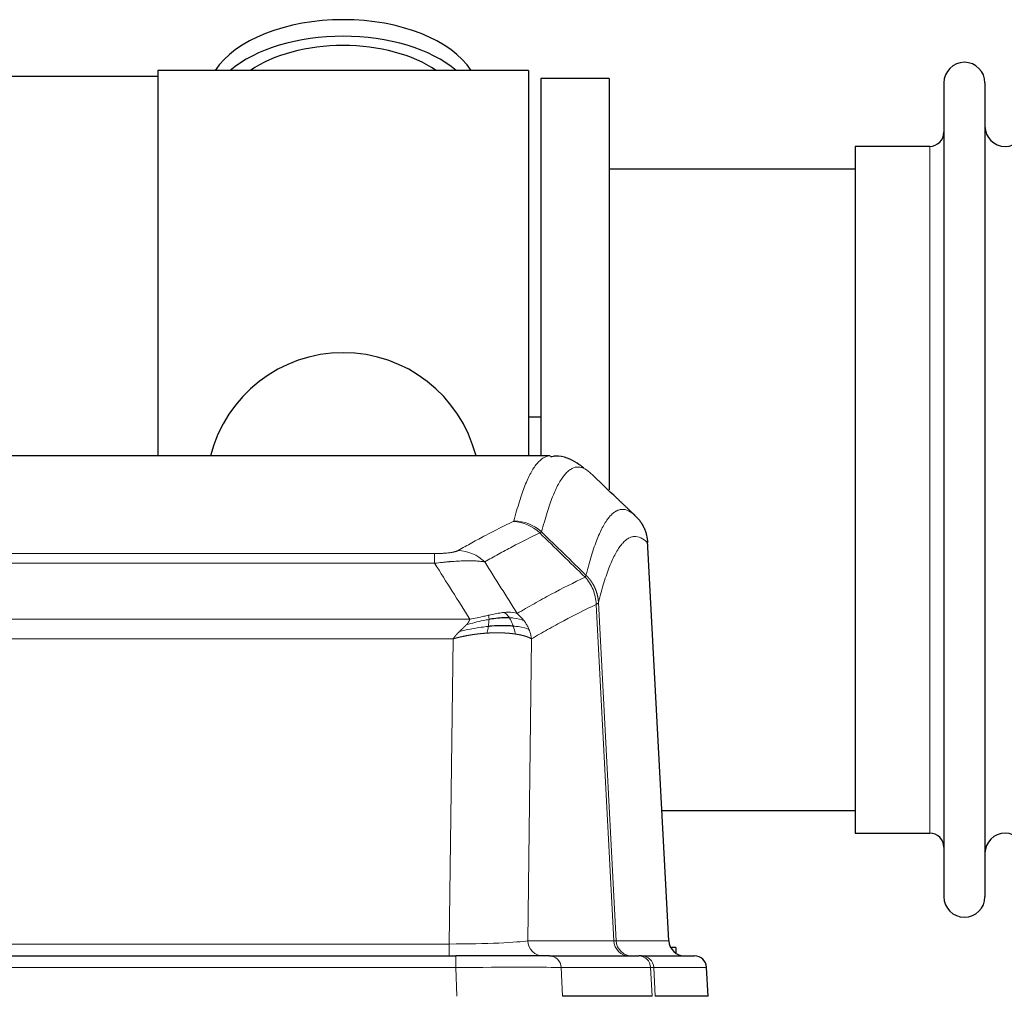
# Model space of a CAD drawing. Header units: inches. Extents: x 0 to 20790, y -12 to 14700.
# Tile 111 of 256: x 2855 to 3099, y 11830 to 12072. Entities that reach past the tile are written whole.
import ezdxf

# ---------------------------------------------------------------- set-up
doc = ezdxf.new("R2010")
doc.units = ezdxf.units.IN
doc.layers.add('1', color=7, linetype='Continuous', true_color=0xffffff)

msp = doc.modelspace()

# ---------------------------------------------------------------- linework, layer by layer
at = {"layer": '1', "color": 2, "linetype": 'Continuous', "lineweight": 25}
for p, q in [((2888.956, 12059.592), (2888.956, 11963.992)), ((2980.956, 12059.592), (2888.956, 12059.592)), ((2980.956, 12059.592), (2980.956, 11963.992)), ((2888.956, 12058.092), (2841.456, 12058.092)), ((2983.956, 12057.592), (2983.956, 11963.994)), ((3000.956, 12057.592), (2983.956, 12057.592)), ((3000.956, 12057.592), (3000.956, 11955.592)), ((3083.956, 12056.492), (3083.956, 11854.692)), ((3094.156, 12056.492), (3094.156, 11854.692)), ((3080.456, 12040.742), (3061.956, 12040.742)), ((3061.956, 12040.742), (3061.956, 11870.442)), ((3061.961, 12035.092), (3000.956, 12035.092)), ((2983.979, 11973.612), (2981.009, 11973.612)), ((2986.309, 11963.987), (2723.602, 11963.987)), ((3015.732, 11843.775), (3010.46, 11942.912)), ((3014.017, 11876.092), (3061.961, 11876.092)), ((3061.956, 11870.442), (3080.456, 11870.442)), ((3017.456, 11842.092), (3016.19, 11842.092)), ((3017.456, 11842.092), (3017.456, 11840.685)), ((2747.045, 11839.987), (2962.866, 11839.987)), ((2986.121, 11839.987), (2962.866, 11839.987)), ((2986.121, 11839.987), (3008.295, 11839.987)), ((3008.992, 11839.987), (3008.295, 11839.987)), ((3008.992, 11839.987), (3022.103, 11839.987)), ((3025.494, 11829.987), (3025.113, 11837.146)), ((3011.575, 11829.987), (2989.321, 11829.987)), ((3025.478, 11829.987), (3012.36, 11829.987))]:
    msp.add_line(p, q, dxfattribs=at)
at = {"layer": '1', "color": 110, "linetype": 'Continuous', "lineweight": 13}
for p, q in [((3080.456, 12040.742), (3080.456, 11870.442)), ((3015.719, 11843.778), (3010.471, 11942.473)), ((2752.284, 11939.78), (2957.627, 11939.78)), ((2957.627, 11937.364), (2957.627, 11939.78)), ((2957.627, 11937.364), (2752.284, 11937.364)), ((3002.072, 11843.778), (2997.72, 11927.17)), ((2998.276, 11927.647), (3002.653, 11843.778)), ((2743.553, 11923.534), (2966.358, 11923.534)), ((2962.245, 11918.635), (2747.666, 11918.635)), ((2961.277, 11842.952), (2962.245, 11918.635)), ((2981.677, 11918.625), (2980.72, 11843.778)), ((2980.72, 11843.778), (3002.072, 11843.778)), ((3002.653, 11843.778), (3015.719, 11843.778)), ((2748.634, 11842.952), (2961.277, 11842.952)), ((2961.277, 11839.987), (2961.277, 11842.952)), ((2962.866, 11839.987), (2962.866, 11837.144)), ((2962.866, 11837.144), (2747.045, 11837.144)), ((2963.159, 11829.987), (2962.866, 11837.144)), ((3011.202, 11837.144), (2989.028, 11837.144)), ((2989.028, 11837.144), (2989.321, 11829.987)), ((3011.575, 11829.987), (3011.202, 11837.144)), ((3011.986, 11837.144), (3012.36, 11829.987)), ((3025.097, 11837.144), (3011.986, 11837.144)), ((3025.478, 11829.987), (3025.097, 11837.144))]:
    msp.add_line(p, q, dxfattribs=at)
at = {"layer": '1', "color": 2, "linetype": 'Continuous', "lineweight": 25}
for centre, radius, start, end in [((3089.056, 12056.492), 5.1, 0, 180), ((3080.456, 12044.242), 3.5, 270, 0), ((3099.156, 12045.742), 5, 180, 0), ((2934.956, 11955.592), 34, 14.29875, 165.70125), ((3080.456, 11866.942), 3.5, 0, 90), ((3099.156, 11865.442), 5, 0, 180), ((3089.056, 11854.692), 5.1, 180, 0), ((3022.118, 11836.987), 3, 3.9387, 90)]:
    msp.add_arc(centre, radius, start, end, dxfattribs=at)
for centre, major_axis, ratio, start_param, end_param in [((2934.956, 12052.662), (34, 0), 0.5735764, 0.3633693, 2.7782723), ((2934.956, 12048.566), (34, 0), 0.5735764, 0.6009523, 2.5406894), ((2934.956, 12048.566), (-30, 0), 0.5735764, 4.712389, 5.5877152), ((2934.956, 12048.566), (-30, 0), 0.5735764, 3.8370627, 4.712389), ((3019.711, 11843.987), (0, -4), 0.9993908, 4.7647489, 6.2831853)]:
    msp.add_ellipse(centre, major_axis=major_axis, ratio=ratio, start_param=start_param, end_param=end_param, dxfattribs=at)
at = {"layer": '1', "color": 110, "linetype": 'Continuous', "lineweight": 13}
for centre, major_axis, ratio, start_param, end_param in [((2977.135, 11937.77), (-4.281, 9.037), 0.9659395, 5.0815715, 5.8272089), ((2977.322, 11937.931), (-9.695, 2.45), 0.9931439, 4.2008878, 4.9582972), ((2963.474, 11930.624), (4.97, -8.677), 0.9635717, 1.8622888, 2.6052468), ((2961.357, 11843.987), (20.002, 0.052), 0.0517476, 4.708281, 6.0295934), ((2984.596, 11843.987), (0, 4), 0.9702957, 1.6231562, 3.1415927), ((2982.627, 11843.987), (-20.038, 0.208), 0.001459, 2.8976729, 3.1068244), ((3005.948, 11843.987), (0, -4), 0.9702957, 4.7647489, 6.2831853), ((3006.645, 11843.987), (0, -4), 0.9993908, 4.7647489, 6.2831853), ((2986.121, 11836.987), (0, -3), 0.9702957, 1.6231562, 3.1415927), ((3008.295, 11836.987), (0, -3), 0.9702957, 1.6231562, 3.1415927), ((3008.992, 11836.987), (0, -3), 0.9993908, 1.6231562, 3.1415927), ((3022.103, 11836.987), (0, -3), 0.9993908, 1.6231562, 3.1415927), ((2962.814, 11836.987), (27.018, 0.123), 0.0058026, 0.2445567, 1.5688664), ((2984.974, 11836.987), (27.029, 0.156), 0.000812, 0.0348973, 0.2440488)]:
    msp.add_ellipse(centre, major_axis=major_axis, ratio=ratio, start_param=start_param, end_param=end_param, dxfattribs=at)
for points, knots in [([(2977.322, 11947.866), (2977.76, 11949.605), (2978.65, 11952.802), (2979.571, 11955.436), (2980.273, 11957.201), (2980.509, 11957.754), (2980.985, 11958.79), (2981.225, 11959.273), (2981.95, 11960.617), (2982.441, 11961.371), (2983.065, 11962.138), (2983.19, 11962.283), (2983.441, 11962.554), (2983.82, 11962.935), (2984.202, 11963.237), (2984.973, 11963.734), (2985.586, 11963.958), (2986.209, 11963.987), (2986.303, 11963.987)], [0, 0, 0, 0, 0.1619138, 0.3238276, 0.3238276, 0.4047846, 0.4047846, 0.4857415, 0.4857415, 0.6476553, 0.6476553, 0.6881337, 0.6881337, 0.7286122, 0.8095691, 0.8095691, 0.9714829, 1, 1, 1, 1]), ([(2996.164, 11959.84), (2995.606, 11960.353), (2994.504, 11961.097), (2992.894, 11961.368), (2991.851, 11960.986), (2991.079, 11960.488), (2990.696, 11960.187), (2990.317, 11959.806), (2990.065, 11959.534), (2989.94, 11959.39), (2989.316, 11958.623), (2988.824, 11957.869), (2988.098, 11956.526), (2987.857, 11956.043), (2987.381, 11955.008), (2987.145, 11954.455), (2986.442, 11952.691), (2985.52, 11950.059), (2984.628, 11946.865), (2984.19, 11945.128)], [0, 0, 0, 0, 0.125, 0.25, 0.375, 0.375, 0.4375, 0.46875, 0.46875, 0.5, 0.5, 0.625, 0.625, 0.6875, 0.6875, 0.75, 0.75, 0.875, 1, 1, 1, 1]), ([(2995.187, 11934.412), (2995.243, 11934.635), (2995.299, 11934.856), (2995.411, 11935.292), (2995.579, 11935.939), (2995.975, 11937.402), (2996.318, 11938.574), (2997.011, 11940.808), (2997.952, 11943.496), (2999.41, 11946.653), (3000.414, 11948.175), (3000.988, 11948.868), (3001.052, 11948.942), (3001.18, 11949.087), (3001.373, 11949.297), (3001.824, 11949.74), (3002.216, 11950.037), (3002.544, 11950.24), (3002.61, 11950.278), (3002.742, 11950.349), (3002.94, 11950.45), (3003.405, 11950.637), (3003.808, 11950.715), (3004.62, 11950.762), (3005.717, 11950.532), (3006.845, 11949.718), (3007.416, 11949.164)], [0, 0, 0, 0, 0.015625, 0.015625, 0.03125, 0.0625, 0.125, 0.125, 0.25, 0.375, 0.5, 0.5, 0.515625, 0.515625, 0.53125, 0.5625, 0.625, 0.625, 0.640625, 0.640625, 0.65625, 0.6875, 0.75, 0.75, 0.875, 1, 1, 1, 1]), ([(2963.474, 11940.53), (2964.608, 11941.182), (2965.743, 11941.821), (2968.016, 11943.071), (2969.153, 11943.682), (2972.568, 11945.476), (2974.85, 11946.618), (2977.135, 11947.705)], [0, 0, 0, 0, 0.25, 0.25, 0.5, 0.5, 1, 1, 1, 1]), ([(2977.322, 11947.866), (2977.316, 11947.839), (2977.297, 11947.812), (2977.234, 11947.758), (2977.191, 11947.731), (2977.135, 11947.705)], [0, 0, 0, 0, 0.5, 0.5, 1, 1, 1, 1]), ([(2983.731, 11944.888), (2981.443, 11943.799), (2979.159, 11942.656), (2975.74, 11940.86), (2974.601, 11940.248), (2972.326, 11938.997), (2971.189, 11938.358), (2970.054, 11937.705)], [0, 0, 0, 0, 0.5, 0.5, 0.75, 0.75, 1, 1, 1, 1]), ([(3010.471, 11942.473), (3009.902, 11943.019), (3008.777, 11943.818), (3007.683, 11944.035), (3006.874, 11943.98), (3006.472, 11943.898), (3006.008, 11943.707), (3005.81, 11943.604), (3005.679, 11943.531), (3005.613, 11943.493), (3005.285, 11943.288), (3004.895, 11942.987), (3004.445, 11942.541), (3004.253, 11942.33), (3004.125, 11942.184), (3004.062, 11942.109), (3003.489, 11941.413), (3002.488, 11939.886), (3001.033, 11936.725), (2999.627, 11932.694), (2998.721, 11929.426), (2998.276, 11927.647)], [0, 0, 0, 0, 0.125, 0.25, 0.25, 0.3125, 0.34375, 0.359375, 0.359375, 0.375, 0.375, 0.4375, 0.46875, 0.484375, 0.484375, 0.5, 0.5, 0.625, 0.75, 0.875, 1, 1, 1, 1]), ([(2963.474, 11940.53), (2963.453, 11940.518), (2963.431, 11940.506), (2963.385, 11940.482), (2963.36, 11940.47), (2963.285, 11940.434), (2963.231, 11940.41), (2963.113, 11940.364), (2963.049, 11940.34), (2962.913, 11940.295), (2962.839, 11940.272), (2962.682, 11940.228), (2962.598, 11940.206), (2962.463, 11940.173), (2962.416, 11940.162), (2962.32, 11940.141), (2962.27, 11940.131), (2962.116, 11940.099), (2962.008, 11940.079), (2961.78, 11940.04), (2961.66, 11940.022), (2961.471, 11939.995), (2961.374, 11939.982), (2961.273, 11939.969), (2961.205, 11939.96), (2961.17, 11939.956), (2960.996, 11939.936), (2960.851, 11939.921), (2960.404, 11939.878), (2960.087, 11939.855), (2959.667, 11939.831), (2959.582, 11939.827), (2959.409, 11939.818), (2959.322, 11939.814), (2959.061, 11939.804), (2958.885, 11939.798), (2958.53, 11939.789), (2958.351, 11939.786), (2957.991, 11939.781), (2957.809, 11939.78), (2957.627, 11939.78)], [0, 0, 0, 0, 0.03125, 0.03125, 0.0625, 0.0625, 0.125, 0.125, 0.1875, 0.1875, 0.25, 0.25, 0.3125, 0.3125, 0.34375, 0.34375, 0.375, 0.375, 0.4375, 0.4375, 0.5, 0.5, 0.53125, 0.546875, 0.546875, 0.5625, 0.5625, 0.625, 0.625, 0.75, 0.75, 0.78125, 0.78125, 0.8125, 0.8125, 0.875, 0.875, 0.9375, 0.9375, 1, 1, 1, 1]), ([(2970.054, 11937.705), (2969.756, 11937.76), (2969.43, 11937.808), (2968.717, 11937.888), (2968.33, 11937.92), (2967.702, 11937.955), (2967.43, 11937.967), (2967.145, 11937.975), (2967.03, 11937.979), (2966.972, 11937.98), (2966.796, 11937.984), (2966.677, 11937.986), (2966.075, 11937.993), (2965.566, 11937.989), (2964.894, 11937.972), (2964.758, 11937.968), (2964.55, 11937.961), (2964.481, 11937.959), (2964.341, 11937.954), (2964.271, 11937.951), (2963.919, 11937.936), (2963.632, 11937.922), (2962.756, 11937.873), (2962.151, 11937.831), (2961.448, 11937.773), (2961.369, 11937.766), (2961.211, 11937.753), (2961.132, 11937.746), (2960.894, 11937.725), (2960.735, 11937.71), (2960.255, 11937.664), (2959.933, 11937.632), (2958.957, 11937.528), (2958.297, 11937.45), (2957.627, 11937.364)], [0, 0, 0, 0, 0.125, 0.125, 0.25, 0.25, 0.3125, 0.328125, 0.328125, 0.34375, 0.34375, 0.375, 0.375, 0.5, 0.5, 0.53125, 0.53125, 0.546875, 0.546875, 0.5625, 0.5625, 0.625, 0.625, 0.75, 0.75, 0.765625, 0.765625, 0.78125, 0.78125, 0.8125, 0.8125, 0.875, 0.875, 1, 1, 1, 1]), ([(2995.187, 11934.412), (2995.166, 11934.364), (2995.15, 11934.288), (2995.092, 11934.115), (2995.05, 11934.018), (2994.975, 11933.929)], [0, 0, 0, 0, 0.5, 0.5, 1, 1, 1, 1]), ([(2995.187, 11934.412), (2995.2, 11934.4), (2995.225, 11934.376), (2995.263, 11934.338), (2995.301, 11934.301), (2995.339, 11934.262), (2995.377, 11934.223), (2995.416, 11934.184), (2995.454, 11934.144), (2995.493, 11934.104), (2995.532, 11934.063), (2995.571, 11934.021), (2995.609, 11933.979), (2995.648, 11933.937), (2995.687, 11933.894), (2995.726, 11933.85), (2995.766, 11933.806), (2995.805, 11933.761), (2995.844, 11933.715), (2995.883, 11933.669), (2995.922, 11933.623), (2995.962, 11933.576), (2996.001, 11933.528), (2996.04, 11933.479), (2996.079, 11933.431), (2996.118, 11933.381), (2996.158, 11933.331), (2996.197, 11933.28), (2996.236, 11933.229), (2996.275, 11933.177), (2996.314, 11933.124), (2996.353, 11933.071), (2996.391, 11933.017), (2996.43, 11932.963), (2996.469, 11932.908), (2996.507, 11932.852), (2996.545, 11932.796), (2996.584, 11932.739), (2996.622, 11932.682), (2996.66, 11932.624), (2996.698, 11932.565), (2996.735, 11932.505), (2996.773, 11932.445), (2996.81, 11932.384), (2996.847, 11932.323), (2996.884, 11932.261), (2996.921, 11932.198), (2996.957, 11932.135), (2996.993, 11932.071), (2997.029, 11932.006), (2997.065, 11931.941), (2997.101, 11931.875), (2997.136, 11931.808), (2997.171, 11931.741), (2997.205, 11931.673), (2997.239, 11931.605), (2997.273, 11931.535), (2997.307, 11931.465), (2997.34, 11931.395), (2997.375, 11931.319), (2997.412, 11931.237), (2997.451, 11931.15), (2997.488, 11931.062), (2997.525, 11930.974), (2997.561, 11930.886), (2997.596, 11930.798), (2997.63, 11930.709), (2997.664, 11930.62), (2997.696, 11930.53), (2997.728, 11930.44), (2997.759, 11930.35), (2997.789, 11930.26), (2997.818, 11930.169), (2997.846, 11930.078), (2997.874, 11929.987), (2997.9, 11929.896), (2997.926, 11929.804), (2997.951, 11929.712), (2997.975, 11929.62), (2997.998, 11929.528), (2998.021, 11929.435), (2998.042, 11929.342), (2998.062, 11929.249), (2998.082, 11929.156), (2998.101, 11929.063), (2998.119, 11928.969), (2998.136, 11928.876), (2998.152, 11928.782), (2998.167, 11928.688), (2998.182, 11928.594), (2998.195, 11928.499), (2998.208, 11928.405), (2998.219, 11928.311), (2998.23, 11928.216), (2998.24, 11928.121), (2998.249, 11928.026), (2998.257, 11927.932), (2998.265, 11927.837), (2998.271, 11927.742), (2998.275, 11927.678), (2998.276, 11927.647)], [0, 0, 0, 0, 0.0069372, 0.0139334, 0.0209887, 0.028103, 0.0352764, 0.0425088, 0.0498003, 0.0571509, 0.0645605, 0.0720292, 0.0795569, 0.0871437, 0.0947896, 0.1024945, 0.1102584, 0.1180815, 0.1259636, 0.1339048, 0.141905, 0.1499643, 0.1580827, 0.1662601, 0.1744966, 0.1827922, 0.1911468, 0.1995605, 0.2080333, 0.2165651, 0.225156, 0.233806, 0.2425151, 0.2512832, 0.2601104, 0.2689967, 0.277942, 0.2869465, 0.29601, 0.3051325, 0.3143142, 0.3235549, 0.3328547, 0.3422136, 0.3516315, 0.3611085, 0.3706446, 0.3802398, 0.3898941, 0.3996074, 0.4093798, 0.4192113, 0.4291019, 0.4390515, 0.4490602, 0.459128, 0.4692549, 0.4794409, 0.4896859, 0.4999901, 0.5124905, 0.524991, 0.5374914, 0.5499918, 0.5624922, 0.5749926, 0.587493, 0.5999934, 0.6124937, 0.6249941, 0.6374944, 0.6499948, 0.6624951, 0.6749954, 0.6874957, 0.699996, 0.7124963, 0.7249966, 0.7374968, 0.7499971, 0.7624973, 0.7749976, 0.7874978, 0.799998, 0.8124982, 0.8249984, 0.8374986, 0.8499988, 0.8624989, 0.8749991, 0.8874992, 0.8999993, 0.9124995, 0.9249996, 0.9374997, 0.9499998, 0.9624998, 0.9749999, 0.9875, 1, 1, 1, 1]), ([(2978.121, 11924.911), (2979.519, 11925.745), (2980.918, 11926.558), (2983.721, 11928.143), (2985.123, 11928.915), (2989.337, 11931.17), (2992.153, 11932.591), (2994.975, 11933.929)], [0, 0, 0, 0, 0.25, 0.25, 0.5, 0.5, 1, 1, 1, 1]), ([(2994.975, 11933.929), (2995.384, 11933.485), (2995.756, 11933), (2996.415, 11931.962), (2996.7, 11931.41), (2997.172, 11930.258), (2997.357, 11929.657), (2997.621, 11928.429), (2997.699, 11927.801), (2997.72, 11927.17)], [0, 0, 0, 0, 0.25, 0.25, 0.5, 0.5, 0.75, 0.75, 1, 1, 1, 1]), ([(2997.72, 11927.17), (2995.034, 11925.895), (2992.355, 11924.545), (2988.344, 11922.409), (2987.008, 11921.678), (2984.341, 11920.179), (2983.008, 11919.411), (2981.677, 11918.625)], [0, 0, 0, 0, 0.5, 0.5, 0.75, 0.75, 1, 1, 1, 1]), ([(2998.276, 11927.647), (2998.276, 11927.645), (2998.274, 11927.64), (2998.271, 11927.63), (2998.264, 11927.613), (2998.253, 11927.59), (2998.234, 11927.56), (2998.205, 11927.523), (2998.163, 11927.479), (2998.119, 11927.441), (2998.081, 11927.411), (2998.056, 11927.392), (2998.029, 11927.373), (2998.003, 11927.354), (2997.975, 11927.335), (2997.947, 11927.317), (2997.919, 11927.298), (2997.891, 11927.279), (2997.862, 11927.261), (2997.834, 11927.243), (2997.805, 11927.224), (2997.777, 11927.206), (2997.749, 11927.188), (2997.729, 11927.176), (2997.72, 11927.17)], [0, 0, 0, 0, 0.0092499, 0.0337179, 0.073404, 0.128308, 0.1984299, 0.2837694, 0.3843264, 0.5001005, 0.5424888, 0.5838484, 0.6241794, 0.6634821, 0.7017567, 0.7390032, 0.7752221, 0.8104134, 0.8445775, 0.8777146, 0.909825, 0.9409091, 0.9709673, 1, 1, 1, 1]), ([(2970.976, 11924.477), (2970.616, 11924.396), (2970.249, 11924.313), (2968.755, 11923.979), (2967.579, 11923.722), (2966.358, 11923.534)], [0, 0, 0, 0, 0.25, 0.25, 1, 1, 1, 1]), ([(2974.946, 11925.172), (2974.796, 11925.159), (2974.645, 11925.144), (2974.03, 11925.073), (2973.551, 11924.998), (2972.557, 11924.817), (2972.042, 11924.71), (2971.335, 11924.556), (2971.156, 11924.517), (2970.976, 11924.477)], [0, 0, 0, 0, 0.125, 0.125, 0.5, 0.5, 0.875, 0.875, 1, 1, 1, 1]), ([(2971.126, 11923.444), (2971.128, 11923.568), (2971.126, 11923.684), (2971.113, 11923.949), (2971.097, 11924.086), (2971.049, 11924.316), (2971.017, 11924.408), (2970.976, 11924.477)], [0, 0, 0, 0, 0.25, 0.25, 0.625, 0.625, 1, 1, 1, 1]), ([(2978.121, 11924.911), (2977.428, 11925.136), (2976.662, 11925.229), (2975.535, 11925.214), (2975.244, 11925.198), (2974.946, 11925.172)], [0, 0, 0, 0, 0.75, 0.75, 1, 1, 1, 1]), ([(2976.17, 11923.85), (2976.071, 11924), (2975.97, 11924.141), (2975.713, 11924.47), (2975.556, 11924.644), (2975.245, 11924.944), (2975.092, 11925.071), (2974.946, 11925.172)], [0, 0, 0, 0, 0.25, 0.25, 0.625, 0.625, 1, 1, 1, 1]), ([(2979.828, 11923.104), (2979.705, 11923.27), (2979.577, 11923.433), (2979.245, 11923.83), (2979.034, 11924.06), (2978.592, 11924.5), (2978.361, 11924.711), (2978.121, 11924.911)], [0, 0, 0, 0, 0.25, 0.25, 0.625, 0.625, 1, 1, 1, 1]), ([(2963.816, 11920.471), (2963.831, 11920.485), (2963.859, 11920.512), (2963.9, 11920.553), (2963.941, 11920.592), (2963.98, 11920.63), (2964.019, 11920.667), (2964.056, 11920.702), (2964.092, 11920.737), (2964.128, 11920.771), (2964.162, 11920.803), (2964.195, 11920.835), (2964.227, 11920.865), (2964.258, 11920.895), (2964.288, 11920.923), (2964.317, 11920.95), (2964.345, 11920.977), (2964.372, 11921.002), (2964.398, 11921.026), (2964.422, 11921.049), (2964.446, 11921.071), (2964.469, 11921.093), (2964.49, 11921.113), (2964.511, 11921.132), (2964.53, 11921.15), (2964.549, 11921.167), (2964.566, 11921.183), (2964.582, 11921.198), (2964.597, 11921.213), (2964.612, 11921.226), (2964.625, 11921.238), (2964.637, 11921.249), (2964.648, 11921.259), (2964.658, 11921.269), (2964.667, 11921.277), (2964.674, 11921.284), (2964.681, 11921.291), (2964.687, 11921.296), (2964.692, 11921.3), (2964.704, 11921.312), (2964.725, 11921.332), (2964.754, 11921.359), (2964.782, 11921.386), (2964.811, 11921.413), (2964.839, 11921.44), (2964.866, 11921.467), (2964.894, 11921.493), (2964.921, 11921.519), (2964.947, 11921.545), (2964.974, 11921.57), (2965, 11921.595), (2965.025, 11921.62), (2965.051, 11921.645), (2965.076, 11921.669), (2965.1, 11921.694), (2965.125, 11921.718), (2965.149, 11921.741), (2965.172, 11921.765), (2965.196, 11921.788), (2965.219, 11921.811), (2965.241, 11921.834), (2965.264, 11921.857), (2965.286, 11921.879), (2965.307, 11921.901), (2965.329, 11921.923), (2965.35, 11921.945), (2965.37, 11921.966), (2965.391, 11921.987), (2965.411, 11922.008), (2965.43, 11922.029), (2965.45, 11922.049), (2965.469, 11922.07), (2965.481, 11922.083), (2965.488, 11922.09)], [0, 0, 0, 0, 0.0247661, 0.0489206, 0.0724636, 0.0953949, 0.1177147, 0.1394229, 0.1605195, 0.1810045, 0.2008779, 0.2201398, 0.23879, 0.2568287, 0.2742558, 0.2910713, 0.3072753, 0.3228676, 0.3378484, 0.3522176, 0.3659752, 0.3791212, 0.3916556, 0.4035785, 0.4148897, 0.4255894, 0.4356775, 0.445154, 0.454019, 0.4622723, 0.4699141, 0.4769443, 0.4833629, 0.48917, 0.4943654, 0.4989493, 0.5029216, 0.5062824, 0.5090316, 0.5111692, 0.5284651, 0.5456049, 0.5625886, 0.5794163, 0.5960881, 0.612604, 0.6289642, 0.6451687, 0.6612176, 0.6771111, 0.6928491, 0.7084319, 0.7238594, 0.7391318, 0.7542492, 0.7692118, 0.7840195, 0.7986726, 0.8131712, 0.8275153, 0.8417051, 0.8557408, 0.8696224, 0.8833501, 0.8969241, 0.9103445, 0.9236114, 0.936725, 0.9496856, 0.9624932, 0.975148, 0.9876502, 1, 1, 1, 1]), ([(2965.488, 11922.09), (2965.496, 11922.098), (2965.512, 11922.116), (2965.535, 11922.141), (2965.558, 11922.167), (2965.581, 11922.192), (2965.604, 11922.218), (2965.626, 11922.243), (2965.648, 11922.268), (2965.67, 11922.293), (2965.691, 11922.318), (2965.712, 11922.343), (2965.733, 11922.367), (2965.753, 11922.392), (2965.773, 11922.416), (2965.793, 11922.44), (2965.812, 11922.464), (2965.831, 11922.488), (2965.85, 11922.512), (2965.868, 11922.536), (2965.886, 11922.559), (2965.904, 11922.583), (2965.921, 11922.606), (2965.938, 11922.63), (2965.955, 11922.653), (2965.971, 11922.676), (2965.987, 11922.698), (2966.003, 11922.721), (2966.018, 11922.744), (2966.033, 11922.766), (2966.048, 11922.789), (2966.062, 11922.811), (2966.076, 11922.833), (2966.09, 11922.855), (2966.103, 11922.877), (2966.116, 11922.899), (2966.129, 11922.92), (2966.141, 11922.942), (2966.153, 11922.963), (2966.165, 11922.985), (2966.177, 11923.006), (2966.188, 11923.027), (2966.198, 11923.048), (2966.209, 11923.068), (2966.219, 11923.089), (2966.228, 11923.11), (2966.238, 11923.13), (2966.247, 11923.151), (2966.256, 11923.171), (2966.264, 11923.191), (2966.272, 11923.211), (2966.28, 11923.231), (2966.287, 11923.251), (2966.294, 11923.27), (2966.301, 11923.29), (2966.307, 11923.309), (2966.313, 11923.328), (2966.319, 11923.348), (2966.325, 11923.367), (2966.33, 11923.386), (2966.334, 11923.405), (2966.339, 11923.423), (2966.343, 11923.442), (2966.347, 11923.461), (2966.35, 11923.479), (2966.353, 11923.497), (2966.356, 11923.515), (2966.358, 11923.528), (2966.358, 11923.534)], [0, 0, 0, 0, 0.0185022, 0.0368847, 0.0551481, 0.073293, 0.0913199, 0.1092294, 0.1270222, 0.1446988, 0.1622598, 0.1797059, 0.1970378, 0.2142561, 0.2313614, 0.2483544, 0.265236, 0.2820066, 0.2986672, 0.3152184, 0.331661, 0.3479958, 0.3642235, 0.380345, 0.3963611, 0.4122725, 0.4280803, 0.4437851, 0.459388, 0.4748898, 0.4902915, 0.5055939, 0.5207981, 0.535905, 0.5509156, 0.565831, 0.5806521, 0.5953801, 0.6100159, 0.6245607, 0.6390157, 0.6533819, 0.6676604, 0.6818526, 0.6959596, 0.7099825, 0.7239227, 0.7377815, 0.75156, 0.7652597, 0.7788818, 0.7924277, 0.8058989, 0.8192966, 0.8326224, 0.8458776, 0.8590638, 0.8721825, 0.8852351, 0.8982233, 0.9111485, 0.9240124, 0.9368166, 0.9495628, 0.9622525, 0.9748874, 0.9874694, 1, 1, 1, 1]), ([(2971.126, 11923.444), (2970.669, 11923.366), (2970.205, 11923.278), (2968.334, 11922.888), (2966.898, 11922.512), (2965.488, 11922.09)], [0, 0, 0, 0, 0.25, 0.25, 1, 1, 1, 1]), ([(2970.958, 11921.702), (2970.97, 11921.779), (2970.981, 11921.857), (2971.026, 11922.167), (2971.055, 11922.399), (2971.099, 11922.843), (2971.114, 11923.056), (2971.124, 11923.318), (2971.126, 11923.382), (2971.126, 11923.444)], [0, 0, 0, 0, 0.125, 0.125, 0.5, 0.5, 0.875, 0.875, 1, 1, 1, 1]), ([(2977.156, 11921.787), (2977.125, 11921.878), (2977.093, 11921.969), (2976.958, 11922.333), (2976.845, 11922.605), (2976.596, 11923.13), (2976.459, 11923.383), (2976.268, 11923.698), (2976.219, 11923.775), (2976.17, 11923.85)], [0, 0, 0, 0, 0.125, 0.125, 0.5, 0.5, 0.875, 0.875, 1, 1, 1, 1]), ([(2979.828, 11923.104), (2979.129, 11923.435), (2978.259, 11923.66), (2976.898, 11923.811), (2976.541, 11923.837), (2976.17, 11923.85)], [0, 0, 0, 0, 0.75, 0.75, 1, 1, 1, 1]), ([(2981.038, 11920.964), (2981, 11921.058), (2980.959, 11921.152), (2980.791, 11921.525), (2980.652, 11921.799), (2980.349, 11922.336), (2980.185, 11922.598), (2979.95, 11922.937), (2979.889, 11923.021), (2979.828, 11923.104)], [0, 0, 0, 0, 0.125, 0.125, 0.5, 0.5, 0.875, 0.875, 1, 1, 1, 1]), ([(2962.245, 11918.635), (2962.251, 11918.643), (2962.261, 11918.661), (2962.278, 11918.686), (2962.294, 11918.712), (2962.311, 11918.738), (2962.329, 11918.765), (2962.347, 11918.791), (2962.365, 11918.818), (2962.383, 11918.845), (2962.403, 11918.872), (2962.422, 11918.9), (2962.442, 11918.928), (2962.462, 11918.956), (2962.483, 11918.984), (2962.503, 11919.012), (2962.525, 11919.041), (2962.547, 11919.07), (2962.569, 11919.099), (2962.591, 11919.128), (2962.614, 11919.158), (2962.638, 11919.188), (2962.661, 11919.218), (2962.686, 11919.248), (2962.71, 11919.278), (2962.735, 11919.309), (2962.76, 11919.34), (2962.786, 11919.371), (2962.812, 11919.402), (2962.839, 11919.434), (2962.865, 11919.465), (2962.893, 11919.497), (2962.92, 11919.53), (2962.949, 11919.562), (2962.977, 11919.594), (2963.006, 11919.627), (2963.035, 11919.66), (2963.065, 11919.693), (2963.095, 11919.727), (2963.125, 11919.76), (2963.156, 11919.794), (2963.187, 11919.828), (2963.219, 11919.862), (2963.251, 11919.897), (2963.283, 11919.931), (2963.316, 11919.966), (2963.349, 11920.001), (2963.383, 11920.036), (2963.417, 11920.071), (2963.451, 11920.107), (2963.486, 11920.143), (2963.521, 11920.178), (2963.557, 11920.215), (2963.592, 11920.251), (2963.629, 11920.287), (2963.666, 11920.324), (2963.703, 11920.36), (2963.74, 11920.397), (2963.778, 11920.434), (2963.804, 11920.459), (2963.816, 11920.471)], [0, 0, 0, 0, 0.0121901, 0.0245516, 0.0370849, 0.0497905, 0.0626689, 0.0757204, 0.0889455, 0.1023447, 0.1159182, 0.1296666, 0.14359, 0.1576889, 0.1719636, 0.1864145, 0.2010418, 0.2158458, 0.2308268, 0.2459852, 0.261321, 0.2768347, 0.2925265, 0.3083966, 0.3244452, 0.3406727, 0.357079, 0.3736646, 0.3904296, 0.4073742, 0.4244986, 0.4418029, 0.4592875, 0.4769523, 0.4947976, 0.5128236, 0.5310305, 0.5494183, 0.5679872, 0.5867374, 0.605669, 0.6247822, 0.644077, 0.6635537, 0.6832123, 0.7030529, 0.7230758, 0.7432809, 0.7636685, 0.7842385, 0.8049912, 0.8259267, 0.8470449, 0.8683461, 0.8898303, 0.9114976, 0.9333482, 0.955382, 0.9775993, 1, 1, 1, 1]), ([(2970.643, 11920.052), (2970.621, 11920.05), (2970.578, 11920.047), (2970.513, 11920.043), (2970.448, 11920.039), (2970.383, 11920.034), (2970.318, 11920.03), (2970.253, 11920.025), (2970.188, 11920.02), (2970.123, 11920.015), (2970.058, 11920.01), (2969.992, 11920.005), (2969.927, 11920), (2969.862, 11919.995), (2969.797, 11919.989), (2969.732, 11919.984), (2969.666, 11919.978), (2969.601, 11919.972), (2969.536, 11919.966), (2969.471, 11919.96), (2969.405, 11919.954), (2969.34, 11919.948), (2969.275, 11919.942), (2969.21, 11919.936), (2969.145, 11919.929), (2969.079, 11919.923), (2969.014, 11919.916), (2968.949, 11919.909), (2968.884, 11919.902), (2968.818, 11919.895), (2968.753, 11919.888), (2968.688, 11919.881), (2968.623, 11919.874), (2968.558, 11919.866), (2968.492, 11919.859), (2968.427, 11919.851), (2968.362, 11919.843), (2968.297, 11919.836), (2968.232, 11919.828), (2968.167, 11919.82), (2968.102, 11919.811), (2968.036, 11919.803), (2967.971, 11919.795), (2967.906, 11919.787), (2967.841, 11919.778), (2967.776, 11919.769), (2967.711, 11919.761), (2967.646, 11919.752), (2967.582, 11919.743), (2967.517, 11919.734), (2967.452, 11919.725), (2967.387, 11919.715), (2967.322, 11919.706), (2967.257, 11919.697), (2967.193, 11919.687), (2967.128, 11919.678), (2967.063, 11919.668), (2966.998, 11919.658), (2966.934, 11919.648), (2966.869, 11919.638), (2966.805, 11919.628), (2966.74, 11919.618), (2966.676, 11919.607), (2966.611, 11919.597), (2966.547, 11919.586), (2966.483, 11919.576), (2966.418, 11919.565), (2966.354, 11919.554), (2966.29, 11919.543), (2966.226, 11919.532), (2966.161, 11919.521), (2966.097, 11919.51), (2966.033, 11919.499), (2965.969, 11919.487), (2965.905, 11919.476), (2965.841, 11919.464), (2965.778, 11919.453), (2965.714, 11919.441), (2965.65, 11919.429), (2965.586, 11919.417), (2965.523, 11919.405), (2965.459, 11919.393), (2965.396, 11919.381), (2965.332, 11919.368), (2965.269, 11919.356), (2965.205, 11919.343), (2965.142, 11919.331), (2965.079, 11919.318), (2965.016, 11919.305), (2964.953, 11919.292), (2964.889, 11919.279), (2964.826, 11919.266), (2964.764, 11919.253), (2964.701, 11919.24), (2964.638, 11919.226), (2964.575, 11919.213), (2964.512, 11919.199), (2964.45, 11919.186), (2964.387, 11919.172), (2964.325, 11919.158), (2964.262, 11919.144), (2964.2, 11919.13), (2964.138, 11919.116), (2964.076, 11919.102), (2964.013, 11919.088), (2963.951, 11919.073), (2963.889, 11919.059), (2963.827, 11919.044), (2963.766, 11919.03), (2963.704, 11919.015), (2963.642, 11919), (2963.581, 11918.985), (2963.519, 11918.97), (2963.458, 11918.955), (2963.396, 11918.94), (2963.335, 11918.925), (2963.274, 11918.909), (2963.213, 11918.894), (2963.151, 11918.878), (2963.09, 11918.863), (2963.03, 11918.847), (2962.969, 11918.831), (2962.908, 11918.815), (2962.847, 11918.799), (2962.787, 11918.783), (2962.726, 11918.767), (2962.666, 11918.751), (2962.606, 11918.735), (2962.545, 11918.718), (2962.485, 11918.702), (2962.425, 11918.685), (2962.365, 11918.669), (2962.305, 11918.652), (2962.265, 11918.641), (2962.245, 11918.635)], [0, 0, 0, 0, 0.0081592, 0.0163092, 0.0244501, 0.0325819, 0.0407045, 0.0488181, 0.0569225, 0.0650178, 0.0731041, 0.0811812, 0.0892493, 0.0973083, 0.1053581, 0.113399, 0.1214307, 0.1294534, 0.137467, 0.1454716, 0.1534671, 0.1614536, 0.169431, 0.1773994, 0.1853588, 0.1933091, 0.2012504, 0.2091827, 0.217106, 0.2250203, 0.2329256, 0.2408219, 0.2487092, 0.2565875, 0.2644568, 0.2723172, 0.2801686, 0.288011, 0.2958444, 0.303669, 0.3114845, 0.3192911, 0.3270888, 0.3348775, 0.3426574, 0.3504282, 0.3581902, 0.3659433, 0.3736874, 0.3814227, 0.389149, 0.3968665, 0.4045751, 0.4122748, 0.4199656, 0.4276476, 0.4353206, 0.4429849, 0.4506403, 0.4582868, 0.4659245, 0.4735534, 0.4811734, 0.4887846, 0.496387, 0.5039805, 0.5115653, 0.5191413, 0.5267084, 0.5342668, 0.5418164, 0.5493572, 0.5568893, 0.5644125, 0.5719271, 0.5794328, 0.5869298, 0.5944181, 0.6018976, 0.6093684, 0.6168305, 0.6242839, 0.6317285, 0.6391644, 0.6465917, 0.6540102, 0.6614201, 0.6688212, 0.6762137, 0.6835975, 0.6909727, 0.6983392, 0.705697, 0.7130462, 0.7203868, 0.7277187, 0.735042, 0.7423567, 0.7496628, 0.7569603, 0.7642491, 0.7715294, 0.7788011, 0.7860642, 0.7933187, 0.8005646, 0.807802, 0.8150309, 0.8222512, 0.8294629, 0.8366661, 0.8438608, 0.851047, 0.8582246, 0.8653938, 0.8725544, 0.8797065, 0.8868502, 0.8939854, 0.9011121, 0.9082303, 0.9153401, 0.9224414, 0.9295343, 0.9366187, 0.9436947, 0.9507623, 0.9578214, 0.9648722, 0.9719145, 0.9789485, 0.985974, 0.9929912, 1, 1, 1, 1]), ([(2970.958, 11921.702), (2970.38, 11921.649), (2969.792, 11921.583), (2967.418, 11921.27), (2965.589, 11920.923), (2963.816, 11920.471)], [0, 0, 0, 0, 0.25, 0.25, 1, 1, 1, 1]), ([(2970.643, 11920.052), (2970.676, 11920.214), (2970.716, 11920.4), (2970.798, 11920.802), (2970.84, 11921.019), (2970.908, 11921.394), (2970.934, 11921.548), (2970.958, 11921.702)], [0, 0, 0, 0, 0.375, 0.375, 0.75, 0.75, 1, 1, 1, 1]), ([(2977.646, 11919.826), (2977.631, 11919.828), (2977.602, 11919.833), (2977.558, 11919.839), (2977.513, 11919.845), (2977.469, 11919.852), (2977.424, 11919.858), (2977.38, 11919.864), (2977.335, 11919.87), (2977.29, 11919.876), (2977.245, 11919.882), (2977.2, 11919.887), (2977.155, 11919.893), (2977.11, 11919.899), (2977.064, 11919.904), (2977.019, 11919.91), (2976.973, 11919.915), (2976.928, 11919.921), (2976.882, 11919.926), (2976.836, 11919.931), (2976.79, 11919.937), (2976.744, 11919.942), (2976.698, 11919.947), (2976.652, 11919.952), (2976.606, 11919.957), (2976.56, 11919.961), (2976.513, 11919.966), (2976.467, 11919.971), (2976.42, 11919.976), (2976.374, 11919.98), (2976.327, 11919.985), (2976.28, 11919.989), (2976.233, 11919.993), (2976.186, 11919.998), (2976.139, 11920.002), (2976.092, 11920.006), (2976.045, 11920.01), (2975.998, 11920.014), (2975.951, 11920.018), (2975.904, 11920.022), (2975.856, 11920.026), (2975.809, 11920.029), (2975.761, 11920.033), (2975.714, 11920.037), (2975.666, 11920.04), (2975.618, 11920.044), (2975.571, 11920.047), (2975.523, 11920.05), (2975.475, 11920.053), (2975.427, 11920.057), (2975.379, 11920.06), (2975.331, 11920.063), (2975.283, 11920.066), (2975.235, 11920.069), (2975.187, 11920.071), (2975.138, 11920.074), (2975.09, 11920.077), (2975.042, 11920.08), (2974.994, 11920.082), (2974.945, 11920.085), (2974.897, 11920.087), (2974.848, 11920.089), (2974.8, 11920.092), (2974.751, 11920.094), (2974.703, 11920.096), (2974.654, 11920.098), (2974.606, 11920.1), (2974.557, 11920.102), (2974.508, 11920.104), (2974.459, 11920.106), (2974.411, 11920.108), (2974.362, 11920.109), (2974.313, 11920.111), (2974.264, 11920.112), (2974.215, 11920.114), (2974.166, 11920.115), (2974.118, 11920.117), (2974.069, 11920.118), (2974.02, 11920.119), (2973.971, 11920.12), (2973.922, 11920.121), (2973.873, 11920.122), (2973.824, 11920.123), (2973.775, 11920.124), (2973.725, 11920.125), (2973.676, 11920.126), (2973.627, 11920.127), (2973.578, 11920.127), (2973.529, 11920.128), (2973.48, 11920.128), (2973.431, 11920.129), (2973.382, 11920.129), (2973.332, 11920.129), (2973.283, 11920.13), (2973.234, 11920.13), (2973.185, 11920.13), (2973.136, 11920.13), (2973.087, 11920.13), (2973.037, 11920.13), (2972.988, 11920.13), (2972.939, 11920.13), (2972.89, 11920.129), (2972.841, 11920.129), (2972.792, 11920.129), (2972.742, 11920.128), (2972.693, 11920.128), (2972.644, 11920.127), (2972.595, 11920.127), (2972.546, 11920.126), (2972.497, 11920.125), (2972.447, 11920.124), (2972.398, 11920.123), (2972.349, 11920.122), (2972.3, 11920.121), (2972.251, 11920.12), (2972.202, 11920.119), (2972.153, 11920.118), (2972.104, 11920.117), (2972.055, 11920.115), (2972.006, 11920.114), (2971.957, 11920.113), (2971.908, 11920.111), (2971.859, 11920.11), (2971.81, 11920.108), (2971.761, 11920.106), (2971.712, 11920.105), (2971.663, 11920.103), (2971.614, 11920.101), (2971.565, 11920.099), (2971.517, 11920.097), (2971.468, 11920.095), (2971.419, 11920.093), (2971.37, 11920.091), (2971.322, 11920.089), (2971.273, 11920.086), (2971.224, 11920.084), (2971.176, 11920.082), (2971.127, 11920.079), (2971.079, 11920.077), (2971.03, 11920.074), (2970.982, 11920.071), (2970.933, 11920.069), (2970.885, 11920.066), (2970.836, 11920.063), (2970.788, 11920.06), (2970.74, 11920.058), (2970.691, 11920.055), (2970.659, 11920.053), (2970.643, 11920.052)], [0, 0, 0, 0, 0.0076941, 0.0153765, 0.0230472, 0.0307061, 0.0383534, 0.045989, 0.0536129, 0.061225, 0.0688255, 0.0764143, 0.0839914, 0.0915567, 0.0991104, 0.1066524, 0.1141827, 0.1217013, 0.1292082, 0.1367034, 0.1441869, 0.1516588, 0.1591189, 0.1665674, 0.1740041, 0.1814292, 0.1888426, 0.1962444, 0.2036344, 0.2110128, 0.2183794, 0.2257344, 0.2330778, 0.2404094, 0.2477294, 0.2550377, 0.2623343, 0.2696193, 0.2768926, 0.2841542, 0.2914041, 0.2986424, 0.305869, 0.313084, 0.3202872, 0.3274789, 0.3346588, 0.3418271, 0.3489838, 0.3561287, 0.3632621, 0.3703837, 0.3774937, 0.3845921, 0.3916788, 0.3987539, 0.4058173, 0.412869, 0.4199092, 0.4269376, 0.4339544, 0.4409596, 0.4479532, 0.454935, 0.4619053, 0.4688639, 0.4758109, 0.4827462, 0.4896699, 0.496582, 0.5034825, 0.5103713, 0.5172485, 0.524114, 0.5309679, 0.5378102, 0.5446409, 0.55146, 0.5582674, 0.5650632, 0.5718474, 0.57862, 0.5853809, 0.5921303, 0.598868, 0.6055941, 0.6123087, 0.6190116, 0.6257029, 0.6323825, 0.6390506, 0.6457071, 0.652352, 0.6589853, 0.665607, 0.672217, 0.6788155, 0.6854024, 0.6919777, 0.6985414, 0.7050935, 0.7116341, 0.718163, 0.7246804, 0.7311862, 0.7376804, 0.744163, 0.750634, 0.7570935, 0.7635413, 0.7699776, 0.7764024, 0.7828155, 0.7892171, 0.7956072, 0.8019856, 0.8083525, 0.8147079, 0.8210516, 0.8273839, 0.8337045, 0.8400136, 0.8463112, 0.8525972, 0.8588716, 0.8651345, 0.8713859, 0.8776257, 0.8838539, 0.8900706, 0.8962758, 0.9024695, 0.9086516, 0.9148221, 0.9209812, 0.9271287, 0.9332646, 0.9393891, 0.945502, 0.9516034, 0.9576933, 0.9637717, 0.9698385, 0.9758938, 0.9819376, 0.9879699, 0.9939907, 1, 1, 1, 1]), ([(2977.646, 11919.826), (2977.574, 11920.226), (2977.475, 11920.72), (2977.274, 11921.426), (2977.217, 11921.606), (2977.156, 11921.787)], [0, 0, 0, 0, 0.75, 0.75, 1, 1, 1, 1]), ([(2981.038, 11920.964), (2980.426, 11921.249), (2979.53, 11921.489), (2978.001, 11921.706), (2977.591, 11921.751), (2977.156, 11921.787)], [0, 0, 0, 0, 0.75, 0.75, 1, 1, 1, 1]), ([(2981.677, 11918.625), (2981.672, 11918.629), (2981.66, 11918.636), (2981.642, 11918.648), (2981.623, 11918.659), (2981.605, 11918.67), (2981.586, 11918.681), (2981.568, 11918.692), (2981.549, 11918.704), (2981.53, 11918.715), (2981.51, 11918.726), (2981.491, 11918.737), (2981.471, 11918.747), (2981.451, 11918.758), (2981.432, 11918.769), (2981.411, 11918.78), (2981.391, 11918.79), (2981.371, 11918.801), (2981.35, 11918.811), (2981.33, 11918.822), (2981.309, 11918.832), (2981.288, 11918.843), (2981.267, 11918.853), (2981.246, 11918.863), (2981.224, 11918.873), (2981.203, 11918.884), (2981.181, 11918.894), (2981.159, 11918.904), (2981.138, 11918.914), (2981.116, 11918.924), (2981.093, 11918.933), (2981.071, 11918.943), (2981.049, 11918.953), (2981.026, 11918.963), (2981.004, 11918.972), (2980.981, 11918.982), (2980.959, 11918.991), (2980.936, 11919.001), (2980.913, 11919.01), (2980.89, 11919.02), (2980.867, 11919.029), (2980.843, 11919.038), (2980.82, 11919.047), (2980.797, 11919.056), (2980.773, 11919.066), (2980.75, 11919.075), (2980.726, 11919.084), (2980.702, 11919.092), (2980.679, 11919.101), (2980.655, 11919.11), (2980.631, 11919.119), (2980.607, 11919.128), (2980.583, 11919.136), (2980.559, 11919.145), (2980.534, 11919.153), (2980.51, 11919.162), (2980.486, 11919.17), (2980.462, 11919.179), (2980.437, 11919.187), (2980.413, 11919.195), (2980.388, 11919.203), (2980.364, 11919.211), (2980.339, 11919.22), (2980.314, 11919.228), (2980.29, 11919.236), (2980.265, 11919.243), (2980.24, 11919.251), (2980.215, 11919.259), (2980.191, 11919.267), (2980.166, 11919.275), (2980.141, 11919.282), (2980.116, 11919.29), (2980.091, 11919.297), (2980.066, 11919.305), (2980.041, 11919.312), (2980.016, 11919.32), (2979.991, 11919.327), (2979.966, 11919.334), (2979.941, 11919.342), (2979.916, 11919.349), (2979.891, 11919.356), (2979.866, 11919.363), (2979.841, 11919.37), (2979.816, 11919.377), (2979.791, 11919.384), (2979.766, 11919.391), (2979.74, 11919.398), (2979.715, 11919.404), (2979.69, 11919.411), (2979.665, 11919.418), (2979.64, 11919.424), (2979.615, 11919.431), (2979.59, 11919.438), (2979.565, 11919.444), (2979.54, 11919.45), (2979.515, 11919.457), (2979.49, 11919.463), (2979.465, 11919.469), (2979.44, 11919.476), (2979.415, 11919.482), (2979.391, 11919.488), (2979.366, 11919.494), (2979.341, 11919.5), (2979.316, 11919.506), (2979.291, 11919.512), (2979.267, 11919.518), (2979.242, 11919.524), (2979.217, 11919.529), (2979.193, 11919.535), (2979.168, 11919.541), (2979.144, 11919.546), (2979.119, 11919.552), (2979.095, 11919.558), (2979.07, 11919.563), (2979.046, 11919.568), (2979.022, 11919.574), (2978.997, 11919.579), (2978.973, 11919.585), (2978.949, 11919.59), (2978.925, 11919.595), (2978.901, 11919.6), (2978.877, 11919.605), (2978.853, 11919.61), (2978.829, 11919.615), (2978.805, 11919.62), (2978.782, 11919.625), (2978.758, 11919.63), (2978.734, 11919.635), (2978.711, 11919.64), (2978.687, 11919.645), (2978.664, 11919.649), (2978.641, 11919.654), (2978.617, 11919.659), (2978.594, 11919.663), (2978.571, 11919.668), (2978.548, 11919.672), (2978.525, 11919.677), (2978.502, 11919.681), (2978.479, 11919.685), (2978.457, 11919.69), (2978.434, 11919.694), (2978.412, 11919.698), (2978.389, 11919.702), (2978.367, 11919.706), (2978.344, 11919.711), (2978.322, 11919.715), (2978.3, 11919.719), (2978.278, 11919.723), (2978.256, 11919.727), (2978.234, 11919.73), (2978.213, 11919.734), (2978.191, 11919.738), (2978.169, 11919.742), (2978.148, 11919.746), (2978.126, 11919.749), (2978.105, 11919.753), (2978.084, 11919.757), (2978.063, 11919.76), (2978.042, 11919.764), (2978.021, 11919.767), (2978, 11919.771), (2977.98, 11919.774), (2977.959, 11919.777), (2977.939, 11919.781), (2977.918, 11919.784), (2977.898, 11919.787), (2977.878, 11919.791), (2977.858, 11919.794), (2977.838, 11919.797), (2977.819, 11919.8), (2977.799, 11919.803), (2977.779, 11919.806), (2977.76, 11919.809), (2977.741, 11919.812), (2977.721, 11919.815), (2977.702, 11919.818), (2977.683, 11919.821), (2977.665, 11919.823), (2977.652, 11919.825), (2977.646, 11919.826)], [0, 0, 0, 0, 0.0080212, 0.0160154, 0.0239827, 0.0319231, 0.0398365, 0.0477229, 0.0555824, 0.0634149, 0.0712205, 0.0789992, 0.0867509, 0.0944756, 0.1021734, 0.1098443, 0.1174881, 0.1251051, 0.1326951, 0.1402581, 0.1477942, 0.1553034, 0.1627856, 0.1702408, 0.1776691, 0.1850704, 0.1924448, 0.1997923, 0.2071128, 0.2144063, 0.2216729, 0.2289126, 0.2361253, 0.243311, 0.2504698, 0.2576016, 0.2647065, 0.2717845, 0.2788355, 0.2858595, 0.2928566, 0.2998268, 0.30677, 0.3136862, 0.3205755, 0.3274379, 0.3342733, 0.3410817, 0.3478632, 0.3546178, 0.3613454, 0.3680461, 0.3747198, 0.3813665, 0.3879863, 0.3945792, 0.4011451, 0.4076841, 0.4141961, 0.4206811, 0.4271393, 0.4335704, 0.4399746, 0.4463519, 0.4527022, 0.4590256, 0.465322, 0.4715915, 0.477834, 0.4840496, 0.4902382, 0.4963999, 0.5025346, 0.5086424, 0.5147232, 0.5207771, 0.526804, 0.532804, 0.5387771, 0.5447232, 0.5506423, 0.5565345, 0.5623997, 0.568238, 0.5740494, 0.5798338, 0.5855912, 0.5913217, 0.5970253, 0.6027019, 0.6083515, 0.6139742, 0.61957, 0.6251388, 0.6306807, 0.6361956, 0.6416836, 0.6471446, 0.6525787, 0.6579858, 0.663366, 0.6687192, 0.6740455, 0.6793448, 0.6846172, 0.6898627, 0.6950812, 0.7002727, 0.7054373, 0.710575, 0.7156857, 0.7207694, 0.7258262, 0.7308561, 0.735859, 0.740835, 0.745784, 0.7507061, 0.7556012, 0.7604694, 0.7653107, 0.7701249, 0.7749123, 0.7796727, 0.7844061, 0.7891127, 0.7937922, 0.7984448, 0.8030705, 0.8076692, 0.812241, 0.8167858, 0.8213037, 0.8257947, 0.8302587, 0.8346957, 0.8391058, 0.843489, 0.8478452, 0.8521745, 0.8564768, 0.8607522, 0.8650006, 0.8692221, 0.8734166, 0.8775842, 0.8817249, 0.8858386, 0.8899254, 0.8939852, 0.8980181, 0.902024, 0.906003, 0.909955, 0.9138802, 0.9177783, 0.9216495, 0.9254938, 0.9293111, 0.9331015, 0.936865, 0.9406015, 0.944311, 0.9479937, 0.9516493, 0.9552781, 0.9588799, 0.9624547, 0.9660026, 0.9695236, 0.9730176, 0.9764847, 0.9799249, 0.9833381, 0.9867243, 0.9900837, 0.993416, 0.9967215, 1, 1, 1, 1]), ([(2981.677, 11918.625), (2981.593, 11919.222), (2981.451, 11919.815), (2981.188, 11920.584), (2981.116, 11920.775), (2981.038, 11920.964)], [0, 0, 0, 0, 0.75, 0.75, 1, 1, 1, 1])]:
    msp.add_open_spline(points, degree=3, knots=knots, dxfattribs=at)
at = {"layer": '1', "color": 2, "linetype": 'Continuous', "lineweight": 25}
for points, knots in [([(2994.628, 11960.922), (2994.154, 11961.397), (2992.41, 11962.689), (2989.192, 11964.218), (2986.795, 11963.824), (2986.354, 11963.728)], [0, 0, 0, 0, 0.2661808, 0.8686198, 1, 1, 1, 1]), ([(3007.416, 11949.164), (3007.642, 11948.949), (3007.859, 11948.723), (3008.269, 11948.252), (3008.463, 11948.006), (3008.827, 11947.497), (3008.997, 11947.233), (3009.311, 11946.69), (3009.456, 11946.411), (3009.717, 11945.84), (3009.834, 11945.548), (3010.04, 11944.953), (3010.129, 11944.651), (3010.352, 11943.732), (3010.442, 11943.105), (3010.471, 11942.473)], [0, 0, 0, 0, 0.125, 0.125, 0.25, 0.25, 0.375, 0.375, 0.5, 0.5, 0.625, 0.625, 0.75, 0.75, 1, 1, 1, 1]), ([(2977.156, 11921.787), (2976.938, 11921.805), (2976.715, 11921.821), (2975.796, 11921.873), (2975.055, 11921.889), (2973.49, 11921.87), (2972.667, 11921.835), (2971.533, 11921.753), (2971.247, 11921.729), (2970.958, 11921.702)], [0, 0, 0, 0, 0.125, 0.125, 0.5, 0.5, 0.875, 0.875, 1, 1, 1, 1]), ([(2976.17, 11923.85), (2975.984, 11923.857), (2975.795, 11923.86), (2975.023, 11923.862), (2974.413, 11923.837), (2973.143, 11923.733), (2972.484, 11923.655), (2971.582, 11923.52), (2971.355, 11923.483), (2971.126, 11923.444)], [0, 0, 0, 0, 0.125, 0.125, 0.5, 0.5, 0.875, 0.875, 1, 1, 1, 1])]:
    msp.add_open_spline(points, degree=3, knots=knots, dxfattribs=at)
for points, degree in [([(3002.906, 11953.444), (3000.659, 11955.576), (2998.412, 11957.708), (2996.164, 11959.84)], 3), ([(3007.414, 11949.166), (3002.906, 11953.444)], 1)]:
    msp.add_open_spline(points, degree=degree, dxfattribs=at)
at = {"layer": '1', "color": 110, "linetype": 'Continuous', "lineweight": 13}
for points in [[(2984.19, 11945.128), (2984.149, 11945.099), (2984.032, 11945.031), (2983.844, 11944.939), (2983.731, 11944.888)], [(2994.975, 11933.929), (2991.228, 11937.582), (2987.48, 11941.235), (2983.731, 11944.888)], [(2984.19, 11945.128), (2987.856, 11941.556), (2991.522, 11937.984), (2995.187, 11934.412)], [(2966.358, 11923.534), (2963.465, 11928.148), (2960.555, 11932.759), (2957.627, 11937.364)], [(2970.054, 11937.705), (2972.758, 11933.444), (2975.447, 11929.18), (2978.121, 11924.911)]]:
    msp.add_open_spline(points, degree=3, dxfattribs=at)

doc.saveas('drawing.dxf')
